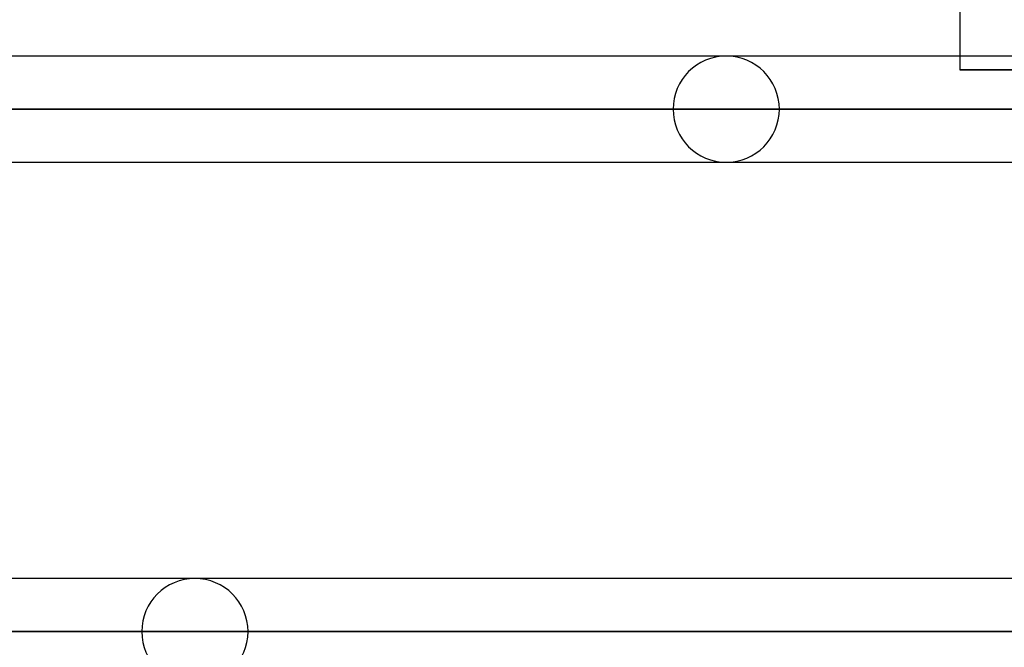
# Model space of a CAD drawing. Header units: millimetres. Extents: x -243 to 243, y -92 to 86.
# Tile 28 of 81: x -80 to -64, y -25 to -15. Entities that reach past the tile are written whole.
import ezdxf

# ---------------------------------------------------------------- set-up
doc = ezdxf.new("R2010")
doc.units = ezdxf.units.MM
doc.layers.add('MAIN-1', color=7, linetype='Continuous')

msp = doc.modelspace()

# ---------------------------------------------------------------- linework, layer by layer
at = {"layer": 'MAIN-1'}
for p, q in [((-64.44, -14.586), (-64.44, -15.363)), ((135.382, -15.363), (-135.382, -15.363)), ((135.382, -15.363), (-135.382, -15.363)), ((-51.775, -15.363), (-68.378, -15.363)), ((-51.775, -15.363), (-68.378, -15.363)), ((-64.44, -15.363), (-64.44, -15.596)), ((-64.44, -15.596), (-49.092, -15.596)), ((-49.092, -15.596), (-64.44, -15.596)), ((136.222, -16.258), (-136.222, -16.258)), ((-136.222, -16.258), (136.222, -16.258)), ((-135.039, -16.258), (-49.579, -16.258)), ((135.039, -16.258), (-135.039, -16.258)), ((-69.273, -16.258), (-52.574, -16.258)), ((-52.574, -16.258), (-69.273, -16.258)), ((-51.364, -16.258), (-67.483, -16.258)), ((-67.483, -16.258), (-51.364, -16.258)), ((-135.382, -17.153), (135.382, -17.153)), ((-135.382, -17.153), (135.382, -17.153)), ((-68.378, -17.153), (-51.839, -17.153)), ((-68.378, -17.153), (-51.839, -17.153)), ((135.382, -24.163), (-135.382, -24.163)), ((135.382, -24.163), (-135.382, -24.163)), ((-58.277, -24.163), (-77.328, -24.163)), ((-58.277, -24.163), (-77.328, -24.163)), ((136.222, -25.058), (-136.222, -25.058)), ((-136.222, -25.058), (136.222, -25.058)), ((-134.88, -25.058), (134.88, -25.058)), ((134.88, -25.058), (-134.88, -25.058)), ((-78.223, -25.058), (-58.914, -25.058)), ((-58.914, -25.058), (-78.223, -25.058)), ((-57.56, -25.058), (-76.433, -25.058)), ((-76.433, -25.058), (-57.56, -25.058))]:
    msp.add_line(p, q, dxfattribs=at)
for centre, start, end in [((-68.378, -16.258), 0, 180), ((-68.378, -16.258), 180, 0), ((-77.328, -25.058), 0, 180), ((-77.328, -25.058), 180, 0)]:
    msp.add_arc(centre, 0.895, start, end, dxfattribs=at)

doc.saveas('drawing.dxf')
